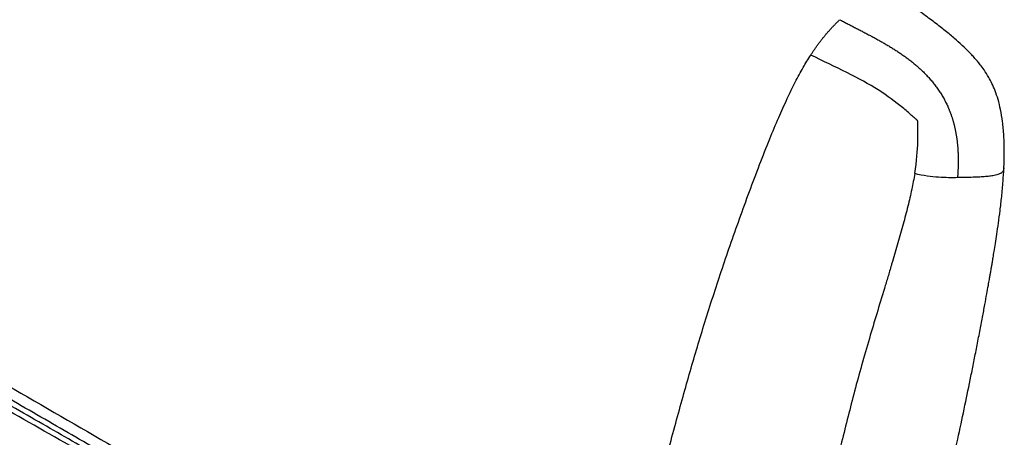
# Paper-space layout '_Isometric' of a CAD drawing. Header units: millimetres. Extents: x -681 to 994, y -334 to 1074.
# Tile 19 of 20: x 449 to 926, y 318 to 520. Entities that reach past the tile are written whole.
import ezdxf

# ---------------------------------------------------------------- set-up
doc = ezdxf.new("R2010")
doc.units = ezdxf.units.MM

psp = doc.layouts.new('_Isometric')

# ---------------------------------------------------------------- linework, layer by layer
at = {"color": 7, "linetype": 'Continuous', "lineweight": 25}
psp.add_line((926.2, 448.64), (926.15, 448.21), dxfattribs=at)
for points, knots in [([(926.23, 448.2), (926.33, 451.04), (926.53, 456.35), (926.3, 464), (925.7, 470.74), (924.75, 476.61), (923.52, 481.64), (922.09, 485.9), (920.55, 489.45), (918.76, 492.83), (916.83, 495.87), (914.96, 498.42), (913.5, 500.24), (912.15, 501.81), (910.28, 503.86), (907.61, 506.55), (903.94, 509.92), (899.55, 513.69), (894.53, 517.7), (888.91, 521.92), (882.67, 526.36), (878.23, 529.35), (875.91, 530.91)], [0, 0, 0, 0, 0.078489, 0.14714, 0.206514, 0.25753, 0.301338, 0.339159, 0.372193, 0.401321, 0.440559, 0.470753, 0.49149, 0.510691, 0.533949, 0.574803, 0.625474, 0.685724, 0.75311, 0.827783, 0.910008, 1, 1, 1, 1]), ([(832.66, 503.3), (832.8, 503.52), (833.08, 503.95), (833.5, 504.6), (833.93, 505.24), (834.37, 505.88), (834.81, 506.51), (835.25, 507.14), (835.7, 507.77), (836.15, 508.39), (836.61, 509.01), (837.07, 509.62), (837.54, 510.23), (838.01, 510.84), (838.48, 511.44), (838.96, 512.03), (839.45, 512.63), (839.93, 513.21), (840.43, 513.8), (840.93, 514.37), (841.43, 514.95), (841.94, 515.51), (842.45, 516.08), (842.97, 516.64), (843.49, 517.19), (844.01, 517.74), (844.54, 518.29), (845.08, 518.83), (845.62, 519.36), (846.16, 519.89), (846.52, 520.24), (846.71, 520.42)], [0, 0, 0, 0, 0.033955, 0.067906, 0.101857, 0.135812, 0.169775, 0.203749, 0.23774, 0.271751, 0.305785, 0.339848, 0.373945, 0.408081, 0.442262, 0.476495, 0.510784, 0.545136, 0.579556, 0.61405, 0.648624, 0.683282, 0.718033, 0.752881, 0.787834, 0.822896, 0.858072, 0.893366, 0.928783, 0.964326, 1, 1, 1, 1]), ([(846.71, 520.42), (847.31, 520.11), (848.51, 519.49), (850.31, 518.56), (852.11, 517.63), (853.92, 516.7), (855.72, 515.77), (857.53, 514.83), (859.33, 513.89), (861.12, 512.94), (862.91, 511.98), (864.7, 511), (866.48, 510.01), (868.24, 509.01), (870, 507.98), (871.74, 506.92), (873.47, 505.84), (875.18, 504.74), (876.87, 503.59), (878.28, 502.6), (879.41, 501.77), (880.27, 501.13), (881.12, 500.47), (881.97, 499.79), (882.8, 499.11), (883.63, 498.41), (884.45, 497.7), (885.26, 496.98), (886.05, 496.25), (886.84, 495.5), (887.62, 494.74), (888.38, 493.96), (889.13, 493.17), (889.87, 492.37), (890.6, 491.55), (891.31, 490.72), (892, 489.87), (892.68, 489.01), (893.35, 488.13), (894, 487.24), (894.63, 486.33), (895.24, 485.41), (895.84, 484.47), (896.42, 483.52), (896.98, 482.55), (897.52, 481.56), (898.04, 480.57), (898.53, 479.55), (898.85, 478.87), (899.01, 478.53)], [0, 0, 0, 0, 0.031619, 0.063187, 0.094699, 0.126152, 0.157542, 0.188863, 0.220112, 0.251285, 0.282377, 0.313384, 0.344298, 0.375114, 0.405825, 0.436423, 0.46691, 0.497277, 0.527506, 0.557584, 0.573403, 0.589181, 0.604917, 0.620611, 0.636262, 0.65187, 0.667434, 0.682953, 0.698426, 0.713852, 0.72923, 0.744562, 0.759845, 0.775082, 0.790272, 0.805417, 0.820519, 0.835581, 0.850606, 0.865599, 0.880563, 0.895504, 0.910429, 0.925344, 0.940255, 0.955167, 0.970089, 0.98503, 1, 1, 1, 1]), ([(751.63, 260.16), (751.71, 260.59), (752.07, 262.32), (752.71, 265.37), (753.55, 269.29), (755.02, 275.99), (757.15, 285.36), (760.22, 298.17), (763.57, 311.41), (767.18, 324.93), (770.74, 337.78), (774.23, 350.06), (777.74, 362.06), (781.41, 374.15), (785.27, 386.31), (789.36, 398.7), (793.64, 411.25), (798.2, 424.17), (802.95, 437.21), (807.81, 450.08), (812.52, 462), (816.95, 472.66), (821.06, 481.86), (825, 489.95), (828.77, 497.03), (831.41, 501.3), (832.66, 503.3)], [0, 0, 0, 0, 0.005366, 0.021666, 0.037967, 0.054245, 0.104954, 0.15436, 0.212876, 0.268341, 0.320926, 0.370869, 0.419327, 0.468106, 0.519015, 0.568331, 0.619708, 0.672582, 0.726305, 0.779446, 0.830157, 0.872603, 0.910475, 0.94397, 0.973618, 1, 1, 1, 1]), ([(884.49, 471.48), (884.38, 471.59), (884.2, 471.74), (883.79, 472.12), (883.55, 472.33), (882.76, 473.03), (882.17, 473.56), (880.23, 475.25), (878.73, 476.52), (873.8, 480.56), (869.93, 483.54), (860.89, 489.27), (855.7, 492.04), (844.59, 497.6), (838.66, 500.39), (832.66, 503.3)], [0, 0, 0, 0, 0.03125, 0.03125, 0.0625, 0.0625, 0.125, 0.125, 0.25, 0.25, 0.5, 0.5, 0.75, 0.75, 1, 1, 1, 1]), ([(899.01, 478.53), (899.09, 478.35), (899.24, 477.99), (899.47, 477.46), (899.7, 476.92), (899.92, 476.38), (900.13, 475.83), (900.34, 475.28), (900.54, 474.73), (900.74, 474.17), (900.93, 473.61), (901.11, 473.05), (901.29, 472.48), (901.46, 471.92), (901.63, 471.34), (901.79, 470.77), (901.95, 470.19), (902.1, 469.61), (902.24, 469.03), (902.38, 468.45), (902.51, 467.86), (902.64, 467.27), (902.76, 466.68), (902.88, 466.09), (902.99, 465.49), (903.09, 464.89), (903.19, 464.29), (903.29, 463.69), (903.37, 463.09), (903.46, 462.49), (903.54, 461.88), (903.61, 461.27), (903.68, 460.67), (903.74, 460.06), (903.8, 459.44), (903.85, 458.83), (903.9, 458.22), (903.94, 457.61), (903.98, 456.99), (904.01, 456.37), (904.04, 455.76), (904.06, 455.14), (904.08, 454.52), (904.1, 453.9), (904.11, 453.28), (904.11, 452.67), (904.11, 452.04), (904.11, 451.42), (904.1, 450.8), (904.09, 450.18), (904.08, 449.56), (904.06, 448.94), (904.03, 448.32), (904.01, 447.7), (903.98, 447.07), (903.94, 446.45), (903.9, 445.83), (903.86, 445.21), (903.82, 444.59), (903.78, 444.17), (903.76, 443.96)], [0, 0, 0, 0, 0.016116, 0.032256, 0.048424, 0.064621, 0.080848, 0.097108, 0.113402, 0.129733, 0.1461, 0.162507, 0.178954, 0.195442, 0.211973, 0.228547, 0.245165, 0.261829, 0.278539, 0.295294, 0.312097, 0.328947, 0.345844, 0.362788, 0.37978, 0.396819, 0.413906, 0.43104, 0.44822, 0.465446, 0.482719, 0.500036, 0.517398, 0.534804, 0.552252, 0.569743, 0.587275, 0.604848, 0.62246, 0.640112, 0.657803, 0.675531, 0.693296, 0.711097, 0.728932, 0.746802, 0.764704, 0.782639, 0.800604, 0.8186, 0.836625, 0.854678, 0.872758, 0.890864, 0.908996, 0.927152, 0.945331, 0.963533, 0.981756, 1, 1, 1, 1]), ([(883.06, 445.92), (884.05, 452.01), (884.43, 457.2), (884.62, 463.78), (884.63, 465.77), (884.59, 468.36), (884.57, 469.16), (884.54, 470.21), (884.53, 470.53), (884.51, 471.09), (884.5, 471.32), (884.49, 471.48)], [0, 0, 0, 0, 0.5, 0.5, 0.75, 0.75, 0.875, 0.875, 0.9375, 0.9375, 1, 1, 1, 1]), ([(900.71, 302.95), (900.77, 303.2), (901.98, 308.65), (904.24, 318.94), (907.38, 333.65), (909.81, 345.49), (911.7, 354.9), (913.12, 362.1), (914.52, 369.29), (915.83, 376.12), (916.96, 382.19), (917.91, 387.34), (918.64, 391.42), (919.18, 394.45), (919.51, 396.33), (919.69, 397.41), (919.81, 398.07), (919.95, 398.9), (920.16, 400.12), (920.43, 401.74), (920.73, 403.5), (921.1, 405.71), (921.55, 408.49), (922.16, 412.27), (922.86, 416.82), (923.63, 422.14), (924.44, 428.2), (925.22, 434.96), (925.87, 441.75), (926.12, 446.35), (926.23, 448.42)], [0, 0, 0, 0, 0.0051259, 0.1101491, 0.2084752, 0.3042138, 0.3517402, 0.4008141, 0.4516033, 0.4990709, 0.540854, 0.5763985, 0.6053235, 0.6250019, 0.6393081, 0.6444241, 0.6474854, 0.6532322, 0.6617302, 0.6729944, 0.6870431, 0.6983358, 0.7194306, 0.7461267, 0.7783768, 0.8160397, 0.8588391, 0.9063204, 0.9578136, 1, 1, 1, 1]), ([(883.06, 445.92), (882.6, 443.39), (881.63, 438.06), (879.69, 429.92), (877.43, 421.27), (874.92, 412.37), (872.99, 405.78), (871.64, 401.25), (870.9, 398.77), (870.06, 395.95), (869.21, 393.15), (867.41, 387.18), (864.69, 378.19), (860.95, 365.77), (857.34, 353.3), (853.91, 340.71), (850.71, 328.31), (848.16, 318.08), (846.67, 311.93), (846.19, 309.95)], [0, 0, 0, 0, 0.0535983, 0.1128889, 0.1764263, 0.2427127, 0.3092505, 0.3223154, 0.3432062, 0.3640332, 0.3847846, 0.4054485, 0.4963198, 0.5841573, 0.6808713, 0.772677, 0.863103, 0.95589, 1, 1, 1, 1]), ([(903.76, 443.96), (901.06, 443.92), (897.99, 443.89), (891.09, 444.36), (887.27, 444.87), (883.06, 445.92)], [0, 0, 0, 0, 0.5, 0.5, 1, 1, 1, 1]), ([(926.15, 448.21), (926.13, 447.99), (926.1, 447.34), (925.58, 446.66), (924.88, 446.14), (924.46, 445.9), (923.47, 445.46), (921.76, 445.01), (919.22, 444.64), (917.06, 444.44), (915.25, 444.31), (913.85, 444.23), (911.61, 444.13), (908.27, 444.03), (905.33, 443.99), (903.76, 443.96)], [0, 0, 0, 0, 0.067991, 0.20291, 0.223615, 0.259715, 0.298615, 0.411532, 0.501876, 0.593582, 0.639699, 0.686096, 0.733298, 0.858302, 1, 1, 1, 1]), ([(430.73, 350.86), (447.95, 340.91), (482.39, 321.02), (534.02, 291.09), (575.55, 266.95), (606.96, 248.63), (628.35, 236.11), (648.95, 224.06), (662.67, 216.06), (668.92, 212.42)], [0, 0, 0, 0, 0.216483, 0.432881, 0.648998, 0.739599, 0.830392, 0.92274, 1, 1, 1, 1]), ([(660.86, 207.76), (656.44, 210.25), (644.38, 217.04), (624.62, 228.34), (601.61, 241.82), (572.76, 258.28), (538.34, 277.77), (498.48, 300.24), (458.81, 322.69), (432.83, 337.62), (419.84, 345.08)], [0, 0, 0, 0, 0.054739, 0.149489, 0.246067, 0.342851, 0.507404, 0.671698, 0.835888, 1, 1, 1, 1]), ([(663.34, 209.19), (660.86, 210.6), (655.03, 213.9), (646.05, 219), (635.98, 224.74), (625.91, 230.55), (615.88, 236.32), (606.54, 241.66), (597.94, 246.57), (590.08, 251.05), (582.96, 255.1), (576.13, 258.98), (569.13, 262.95), (561.5, 267.28), (553.2, 271.98), (544.24, 277.06), (534.62, 282.52), (524.34, 288.35), (513.21, 294.66), (501.21, 301.48), (488.32, 308.82), (474.72, 316.58), (460.4, 324.76), (445.39, 333.38), (435.17, 339.27), (429.94, 342.29)], [0, 0, 0, 0, 0.031891, 0.074971, 0.115642, 0.161502, 0.204658, 0.244676, 0.281452, 0.315016, 0.345379, 0.372619, 0.402363, 0.434953, 0.470387, 0.508666, 0.549792, 0.593763, 0.640579, 0.692673, 0.747886, 0.806224, 0.86769, 0.932283, 1, 1, 1, 1]), ([(664.9, 210.09), (663.89, 210.68), (661.59, 212), (658.05, 214.05), (654.33, 216.19), (650.78, 218.23), (646.76, 220.56), (641.95, 223.32), (636.07, 226.7), (629.78, 230.31), (619.13, 236.42), (608.5, 242.51), (597.84, 248.63), (591.58, 252.22), (585.57, 255.67), (579.7, 259.04), (571.79, 263.58), (561.61, 269.43), (548.97, 276.7), (535.61, 284.38), (521.85, 292.3), (508.34, 300.07), (489.56, 310.89), (465.31, 324.87), (445.23, 336.45), (435.13, 342.28)], [0, 0, 0, 0, 0.013135, 0.029955, 0.046099, 0.061567, 0.076229, 0.098695, 0.124376, 0.153272, 0.181143, 0.264066, 0.292652, 0.320695, 0.34597, 0.371267, 0.397429, 0.449345, 0.504359, 0.562471, 0.623682, 0.683944, 0.73858, 0.868497, 1, 1, 1, 1])]:
    psp.add_open_spline(points, degree=3, knots=knots, dxfattribs=at)

doc.saveas('drawing.dxf')
